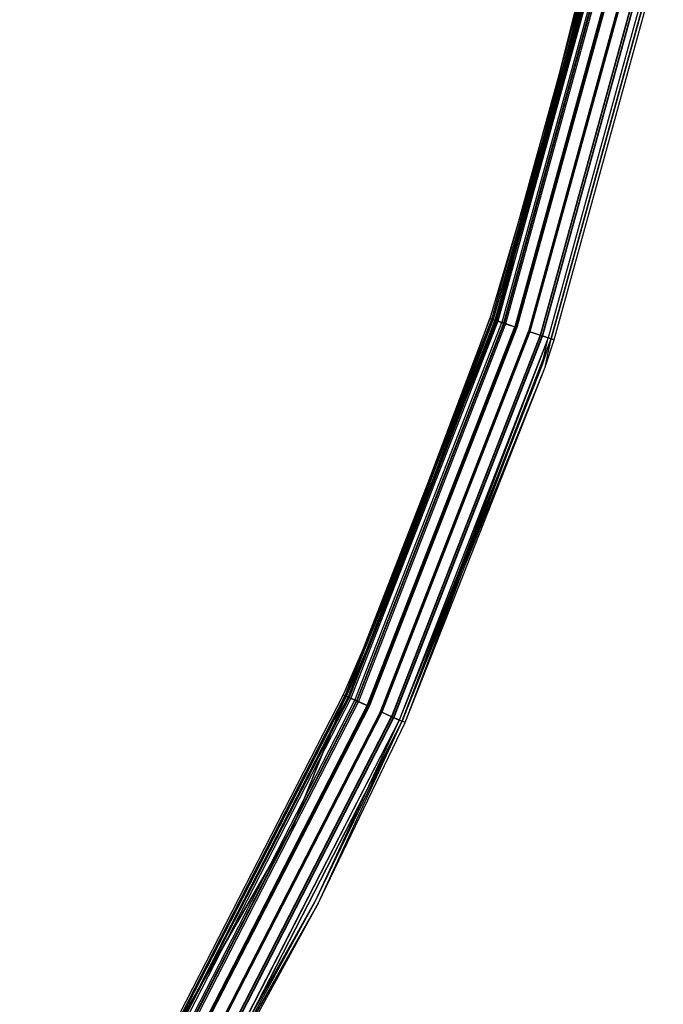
# Model space of a CAD drawing. Extents: x -22.9 to 23, y 4.7 to 50.6.
# Tile 79 of 95: x 18.7 to 22.4, y 16.6 to 22.3. Entities that reach past the tile are written whole.
import ezdxf

# ---------------------------------------------------------------- set-up
doc = ezdxf.new("R2010")
doc.units = 0
doc.header["$LTSCALE"] = 2.54
doc.layers.get('0').update_dxf_attribs({"linetype": 'CONTINUOUS'})

# ---------------------------------------------------------------- blocks, each defined once
blk = doc.blocks.new('HOTEL-MOOD-11783-11791_STL')
at = {"color": 0}
for p, q in [((21.4789, 20.5931, 1.8265), (22.2412, 23.6503, 1.8265)), ((22.2412, 23.6503, 1.8065), (21.4789, 20.5931, 1.8065)), ((21.4789, 20.5931, 1.8265), (22.2412, 23.6503, 1.8265)), ((22.2412, 23.6503, 1.8065), (21.4789, 20.5931, 1.8065)), ((21.4373, 20.5759, 31.8049), (22.0538, 22.8153, 31.8049)), ((21.4373, 20.5759, 31.8049), (22.0538, 22.8153, 31.8049)), ((22.061, 22.8137, 1.7115), (21.4443, 20.5736, 1.7115)), ((22.061, 22.8137, 1.7115), (21.4443, 20.5736, 1.7115)), ((22.0721, 22.8113, 31.887), (21.4551, 20.57, 31.887)), ((22.0721, 22.8113, 31.887), (21.4551, 20.57, 31.887)), ((22.042, 22.8179, 1.7961), (21.8466, 22.0039, 1.7961)), ((22.042, 22.8179, 1.7961), (21.8466, 22.0039, 1.7961)), ((22.061, 22.8137, 1.7115), (21.8466, 22.0039, 1.7961)), ((22.061, 22.8137, 1.7115), (21.8466, 22.0039, 1.7961)), ((21.8659, 21.9989, 1.7961), (22.0616, 22.8136, 1.7961)), ((21.8659, 21.9989, 1.7961), (22.0616, 22.8136, 1.7961)), ((22.0734, 22.811, 31.8049), (21.4563, 20.5696, 31.8049)), ((22.0734, 22.811, 31.8049), (21.4563, 20.5696, 31.8049)), ((22.0786, 22.8099, 1.7202), (21.4614, 20.5679, 1.7202)), ((22.0786, 22.8099, 1.7202), (21.4614, 20.5679, 1.7202)), ((22.0897, 22.8074, 31.8783), (21.4722, 20.5643, 31.8783)), ((22.0897, 22.8074, 31.8783), (21.4722, 20.5643, 31.8783)), ((22.1139, 22.8021, 1.6437), (21.4957, 20.5565, 1.6437)), ((22.1139, 22.8021, 1.6437), (21.4957, 20.5565, 1.6437)), ((22.1233, 22.8, 31.9528), (21.5049, 20.5535, 31.9528)), ((22.1233, 22.8, 31.9528), (21.5049, 20.5535, 31.9528)), ((22.1261, 22.7994, 1.6593), (21.5076, 20.5526, 1.6593)), ((22.1261, 22.7994, 1.6593), (21.5076, 20.5526, 1.6593)), ((22.1355, 22.7973, 31.9371), (21.5167, 20.5495, 31.9371)), ((22.1355, 22.7973, 31.9371), (21.5167, 20.5495, 31.9371)), ((22.1903, 22.7852, 1.6061), (21.57, 20.5319, 1.6061)), ((22.1903, 22.7852, 1.6061), (21.57, 20.5319, 1.6061)), ((21.5742, 20.5305, 1.6256), (22.1946, 22.7843, 1.6256)), ((21.5742, 20.5305, 1.6256), (22.1946, 22.7843, 1.6256)), ((22.1974, 22.7837, 31.9893), (21.5769, 20.5296, 31.9893)), ((22.1974, 22.7837, 31.9893), (21.5769, 20.5296, 31.9893)), ((22.2017, 22.7827, 31.9698), (21.5811, 20.5282, 31.9698)), ((22.2017, 22.7827, 31.9698), (21.5811, 20.5282, 31.9698)), ((22.2707, 22.7675, 1.6256), (21.6481, 20.506, 1.6256)), ((22.2707, 22.7675, 1.6256), (21.6481, 20.506, 1.6256)), ((22.2751, 22.7665, 1.6061), (21.6524, 20.5046, 1.6061)), ((22.2751, 22.7665, 1.6061), (21.6524, 20.5046, 1.6061)), ((22.2752, 22.7665, 31.9698), (21.6525, 20.5045, 31.9698)), ((22.2752, 22.7665, 31.9698), (21.6525, 20.5045, 31.9698)), ((22.2795, 22.7655, 31.9893), (21.6567, 20.5031, 31.9893)), ((22.2795, 22.7655, 31.9893), (21.6567, 20.5031, 31.9893)), ((22.0786, 22.8099, 1.7202), (21.8659, 21.9989, 1.7961)), ((22.0786, 22.8099, 1.7202), (21.8659, 21.9989, 1.7961)), ((22.3392, 22.7524, 1.6595), (21.7147, 20.4839, 1.6595)), ((22.3392, 22.7524, 1.6595), (21.7147, 20.4839, 1.6595)), ((22.3414, 22.7519, 31.9371), (21.7168, 20.4832, 31.9371)), ((22.3414, 22.7519, 31.9371), (21.7168, 20.4832, 31.9371)), ((22.3514, 22.7497, 1.6438), (21.7266, 20.48, 1.6438)), ((22.3514, 22.7497, 1.6438), (21.7266, 20.48, 1.6438)), ((22.3536, 22.7492, 31.9528), (21.7287, 20.4793, 31.9528)), ((22.3536, 22.7492, 31.9528), (21.7287, 20.4793, 31.9528)), ((22.3866, 22.7419, 1.7204), (21.7608, 20.4686, 1.7204)), ((22.3866, 22.7419, 1.7204), (21.7608, 20.4686, 1.7204)), ((22.3872, 22.7418, 31.8783), (21.7614, 20.4684, 31.8783)), ((22.3872, 22.7418, 31.8783), (21.7614, 20.4684, 31.8783)), ((22.4035, 22.7382, 31.8049), (21.7773, 20.4632, 31.8049)), ((22.4035, 22.7382, 1.7963), (21.7773, 20.4632, 1.7963)), ((22.4035, 22.7382, 31.8049), (21.7773, 20.4632, 31.8049)), ((22.4035, 22.7382, 1.7963), (21.7773, 20.4632, 1.7963)), ((22.4042, 22.738, 1.7117), (21.7779, 20.463, 1.7117)), ((22.4042, 22.738, 1.7117), (21.7779, 20.463, 1.7117)), ((22.4048, 22.7379, 31.887), (21.7785, 20.4628, 31.887)), ((22.4048, 22.7379, 31.887), (21.7785, 20.4628, 31.887)), ((21.7963, 20.4569, 31.8049), (22.4231, 22.7339, 31.8049)), ((21.7963, 20.4569, 1.7963), (22.4231, 22.7339, 1.7963)), ((21.7963, 20.4569, 31.8049), (22.4231, 22.7339, 31.8049)), ((21.7963, 20.4569, 1.7963), (22.4231, 22.7339, 1.7963)), ((21.8466, 22.0039, 1.7961), (21.4259, 20.5797, 1.7961)), ((21.8466, 22.0039, 1.7961), (21.4259, 20.5797, 1.7961)), ((21.8466, 22.0039, 1.7961), (21.4443, 20.5736, 1.7115)), ((21.8466, 22.0039, 1.7961), (21.4443, 20.5736, 1.7115)), ((21.4449, 20.5734, 1.7961), (21.8466, 22.0039, 1.7961)), ((21.4449, 20.5734, 1.7961), (21.8466, 22.0039, 1.7961)), ((21.4449, 20.5734, 1.7961), (21.8659, 21.9989, 1.7961)), ((21.4449, 20.5734, 1.7961), (21.8659, 21.9989, 1.7961)), ((21.4614, 20.5679, 1.7202), (21.8659, 21.9989, 1.7961)), ((21.4614, 20.5679, 1.7202), (21.8659, 21.9989, 1.7961)), ((20.2986, 17.6717, 1.8265), (21.4789, 20.5931, 1.8265)), ((21.4789, 20.5931, 1.8065), (20.2986, 17.6717, 1.8065)), ((20.2986, 17.6717, 1.8265), (21.4789, 20.5931, 1.8265)), ((21.4789, 20.5931, 1.8065), (20.2986, 17.6717, 1.8065)), ((20.5939, 18.4117, 31.8049), (21.4373, 20.5759, 31.8049)), ((20.5939, 18.4117, 31.8049), (21.4373, 20.5759, 31.8049)), ((20.6006, 18.4087, 1.7115), (21.4443, 20.5736, 1.7115)), ((20.6006, 18.4087, 1.7115), (21.4443, 20.5736, 1.7115)), ((21.4551, 20.57, 31.887), (20.6109, 18.404, 31.887)), ((21.4551, 20.57, 31.887), (20.6109, 18.404, 31.887)), ((21.4563, 20.5696, 31.8049), (20.6121, 18.4035, 31.8049)), ((21.4563, 20.5696, 31.8049), (20.6121, 18.4035, 31.8049)), ((21.4614, 20.5679, 1.7202), (20.617, 18.4013, 1.7202)), ((21.4614, 20.5679, 1.7202), (20.617, 18.4013, 1.7202)), ((21.4722, 20.5643, 31.8783), (20.6274, 18.3966, 31.8783)), ((21.4722, 20.5643, 31.8783), (20.6274, 18.3966, 31.8783)), ((20.65, 18.3864, 1.6437), (21.4957, 20.5565, 1.6437)), ((20.65, 18.3864, 1.6437), (21.4957, 20.5565, 1.6437)), ((21.5049, 20.5535, 31.9528), (20.6588, 18.3824, 31.9528)), ((21.5049, 20.5535, 31.9528), (20.6588, 18.3824, 31.9528)), ((21.5076, 20.5526, 1.6593), (20.6613, 18.3813, 1.6593)), ((21.5076, 20.5526, 1.6593), (20.6613, 18.3813, 1.6593)), ((21.5167, 20.5495, 31.9371), (20.6701, 18.3773, 31.9371)), ((21.5167, 20.5495, 31.9371), (20.6701, 18.3773, 31.9371)), ((21.4259, 20.5797, 1.7961), (20.7882, 18.8869, 1.7961)), ((21.4259, 20.5797, 1.7961), (20.7882, 18.8869, 1.7961)), ((21.4443, 20.5736, 1.7115), (20.7882, 18.8869, 1.7961)), ((21.4443, 20.5736, 1.7115), (20.7882, 18.8869, 1.7961)), ((20.8066, 18.8791, 1.7961), (21.4259, 20.5797, 1.7961)), ((20.8066, 18.8791, 1.7961), (21.4259, 20.5797, 1.7961)), ((20.8066, 18.8791, 1.7961), (21.4449, 20.5734, 1.7961)), ((20.8066, 18.8791, 1.7961), (21.4449, 20.5734, 1.7961)), ((21.4614, 20.5679, 1.7202), (20.8066, 18.8791, 1.7961)), ((21.4614, 20.5679, 1.7202), (20.8066, 18.8791, 1.7961)), ((21.4259, 20.5797, 1.7961), (21.4443, 20.5736, 1.7115)), ((21.4259, 20.5797, 1.7961), (21.4443, 20.5736, 1.7115)), ((21.4373, 20.5759, 31.8049), (21.4551, 20.57, 31.887)), ((21.4373, 20.5759, 31.8049), (21.4551, 20.57, 31.887)), ((21.4443, 20.5736, 1.7115), (21.4957, 20.5565, 1.6437)), ((21.4443, 20.5736, 1.7115), (21.4957, 20.5565, 1.6437)), ((21.4449, 20.5734, 1.7961), (21.4614, 20.5679, 1.7202)), ((21.4449, 20.5734, 1.7961), (21.4614, 20.5679, 1.7202)), ((21.4551, 20.57, 31.887), (21.5049, 20.5535, 31.9528)), ((21.4551, 20.57, 31.887), (21.5049, 20.5535, 31.9528)), ((21.4563, 20.5696, 31.8049), (21.4722, 20.5643, 31.8783)), ((21.4563, 20.5696, 31.8049), (21.4722, 20.5643, 31.8783)), ((21.5076, 20.5526, 1.6593), (21.4614, 20.5679, 1.7202)), ((21.5076, 20.5526, 1.6593), (21.4614, 20.5679, 1.7202)), ((21.4722, 20.5643, 31.8783), (21.5167, 20.5495, 31.9371)), ((21.4722, 20.5643, 31.8783), (21.5167, 20.5495, 31.9371)), ((21.4789, 20.5931, 1.8265), (21.4789, 20.5931, 1.8065)), ((21.4789, 20.5931, 1.8265), (21.4789, 20.5931, 1.8065)), ((21.4957, 20.5565, 1.6437), (21.57, 20.5319, 1.6061)), ((21.4957, 20.5565, 1.6437), (21.57, 20.5319, 1.6061)), ((21.5049, 20.5535, 31.9528), (21.5769, 20.5296, 31.9893)), ((21.5049, 20.5535, 31.9528), (21.5769, 20.5296, 31.9893)), ((21.5742, 20.5305, 1.6256), (21.5076, 20.5526, 1.6593)), ((21.5742, 20.5305, 1.6256), (21.5076, 20.5526, 1.6593)), ((21.5167, 20.5495, 31.9371), (21.5811, 20.5282, 31.9698)), ((21.5167, 20.5495, 31.9371), (21.5811, 20.5282, 31.9698)), ((20.7213, 18.3543, 1.6061), (21.57, 20.5319, 1.6061)), ((20.7213, 18.3543, 1.6061), (21.57, 20.5319, 1.6061)), ((21.5742, 20.5305, 1.6256), (20.7253, 18.3525, 1.6256)), ((21.5742, 20.5305, 1.6256), (20.7253, 18.3525, 1.6256)), ((21.5769, 20.5296, 31.9893), (20.7279, 18.3513, 31.9893)), ((21.5769, 20.5296, 31.9893), (20.7279, 18.3513, 31.9893)), ((21.5811, 20.5282, 31.9698), (20.7319, 18.3495, 31.9698)), ((21.5811, 20.5282, 31.9698), (20.7319, 18.3495, 31.9698)), ((20.7964, 18.3205, 1.6256), (21.6481, 20.506, 1.6256)), ((20.7964, 18.3205, 1.6256), (21.6481, 20.506, 1.6256)), ((20.8004, 18.3187, 1.6061), (21.6524, 20.5046, 1.6061)), ((20.8004, 18.3187, 1.6061), (21.6524, 20.5046, 1.6061)), ((21.6525, 20.5045, 31.9698), (20.8005, 18.3186, 31.9698)), ((21.6525, 20.5045, 31.9698), (20.8005, 18.3186, 31.9698)), ((21.6567, 20.5031, 31.9893), (20.8046, 18.3168, 31.9893)), ((21.6567, 20.5031, 31.9893), (20.8046, 18.3168, 31.9893)), ((21.7147, 20.4839, 1.6595), (21.6481, 20.506, 1.6256)), ((21.7147, 20.4839, 1.6595), (21.6481, 20.506, 1.6256)), ((21.6524, 20.5046, 1.6061), (21.7266, 20.48, 1.6438)), ((21.6524, 20.5046, 1.6061), (21.7266, 20.48, 1.6438)), ((21.6525, 20.5045, 31.9698), (21.7168, 20.4832, 31.9371)), ((21.6525, 20.5045, 31.9698), (21.7168, 20.4832, 31.9371)), ((21.6567, 20.5031, 31.9893), (21.7287, 20.4793, 31.9528)), ((21.6567, 20.5031, 31.9893), (21.7287, 20.4793, 31.9528)), ((21.7147, 20.4839, 1.6595), (20.8603, 18.2917, 1.6595)), ((21.7147, 20.4839, 1.6595), (20.8603, 18.2917, 1.6595)), ((21.7168, 20.4832, 31.9371), (20.8624, 18.2908, 31.9371)), ((21.7168, 20.4832, 31.9371), (20.8624, 18.2908, 31.9371)), ((20.8717, 18.2866, 1.6438), (21.7266, 20.48, 1.6438)), ((20.8717, 18.2866, 1.6438), (21.7266, 20.48, 1.6438)), ((21.7287, 20.4793, 31.9528), (20.8737, 18.2856, 31.9528)), ((21.7287, 20.4793, 31.9528), (20.8737, 18.2856, 31.9528)), ((21.7608, 20.4686, 1.7204), (20.9046, 18.2717, 1.7204)), ((21.7608, 20.4686, 1.7204), (20.9046, 18.2717, 1.7204)), ((21.7614, 20.4684, 31.8783), (20.9051, 18.2715, 31.8783)), ((21.7614, 20.4684, 31.8783), (20.9051, 18.2715, 31.8783)), ((21.7608, 20.4686, 1.7204), (20.9204, 18.2646, 1.7963)), ((21.7608, 20.4686, 1.7204), (20.9204, 18.2646, 1.7963)), ((20.921, 18.2643, 1.7117), (21.7779, 20.463, 1.7117)), ((20.921, 18.2643, 1.7117), (21.7779, 20.463, 1.7117)), ((21.7785, 20.4628, 31.887), (20.9216, 18.2641, 31.887)), ((21.7785, 20.4628, 31.887), (20.9216, 18.2641, 31.887)), ((20.9386, 18.2564, 31.8049), (21.7785, 20.4628, 31.887)), ((20.9386, 18.2564, 31.8049), (21.7785, 20.4628, 31.887)), ((21.7608, 20.4686, 1.7204), (21.7147, 20.4839, 1.6595)), ((21.7608, 20.4686, 1.7204), (21.7147, 20.4839, 1.6595)), ((21.7168, 20.4832, 31.9371), (21.7614, 20.4684, 31.8783)), ((21.7168, 20.4832, 31.9371), (21.7614, 20.4684, 31.8783)), ((21.7249, 20.307, 1.7963), (21.7608, 20.4686, 1.7204)), ((21.7249, 20.307, 1.7963), (21.7608, 20.4686, 1.7204)), ((21.7249, 20.307, 31.8049), (21.7614, 20.4684, 31.8783)), ((21.7249, 20.307, 31.8049), (21.7614, 20.4684, 31.8783)), ((21.7773, 20.4632, 31.8049), (21.7249, 20.307, 31.8049)), ((21.7773, 20.4632, 1.7963), (21.7249, 20.307, 1.7963)), ((21.7773, 20.4632, 31.8049), (21.7249, 20.307, 31.8049)), ((21.7773, 20.4632, 1.7963), (21.7249, 20.307, 1.7963)), ((21.7266, 20.48, 1.6438), (21.7779, 20.463, 1.7117)), ((21.7266, 20.48, 1.6438), (21.7779, 20.463, 1.7117)), ((21.7287, 20.4793, 31.9528), (21.7785, 20.4628, 31.887)), ((21.7287, 20.4793, 31.9528), (21.7785, 20.4628, 31.887)), ((21.7438, 20.3006, 1.7963), (21.7779, 20.463, 1.7117)), ((21.7438, 20.3006, 1.7963), (21.7779, 20.463, 1.7117)), ((21.7438, 20.3006, 31.8049), (21.7785, 20.4628, 31.887)), ((21.7438, 20.3006, 31.8049), (21.7785, 20.4628, 31.887)), ((21.7438, 20.3006, 31.8049), (21.7963, 20.4569, 31.8049)), ((21.7438, 20.3006, 1.7963), (21.7963, 20.4569, 1.7963)), ((21.7438, 20.3006, 31.8049), (21.7963, 20.4569, 31.8049)), ((21.7438, 20.3006, 1.7963), (21.7963, 20.4569, 1.7963)), ((21.7773, 20.4632, 1.7963), (21.7608, 20.4686, 1.7204)), ((21.7773, 20.4632, 1.7963), (21.7608, 20.4686, 1.7204)), ((21.7773, 20.4632, 31.8049), (21.7614, 20.4684, 31.8783)), ((21.7773, 20.4632, 31.8049), (21.7614, 20.4684, 31.8783)), ((21.7773, 20.4632, 1.7963), (21.7773, 20.4632, 31.8049)), ((21.7773, 20.4632, 1.7963), (21.7773, 20.4632, 31.8049)), ((21.7779, 20.463, 1.7117), (21.7963, 20.4569, 1.7963)), ((21.7779, 20.463, 1.7117), (21.7963, 20.4569, 1.7963)), ((21.7963, 20.4569, 31.8049), (21.7785, 20.4628, 31.887)), ((21.7963, 20.4569, 31.8049), (21.7785, 20.4628, 31.887)), ((21.7963, 20.4569, 1.7963), (21.7963, 20.4569, 31.8049)), ((21.7963, 20.4569, 1.7963), (21.7963, 20.4569, 31.8049)), ((21.7249, 20.307, 31.8049), (20.9051, 18.2715, 31.8783)), ((21.7249, 20.307, 31.8049), (20.9051, 18.2715, 31.8783)), ((21.7249, 20.307, 31.8049), (20.9204, 18.2646, 31.8049)), ((21.7249, 20.307, 1.7963), (20.9204, 18.2646, 1.7963)), ((21.7249, 20.307, 31.8049), (20.9204, 18.2646, 31.8049)), ((21.7249, 20.307, 1.7963), (20.9204, 18.2646, 1.7963)), ((20.921, 18.2643, 1.7117), (21.7438, 20.3006, 1.7963)), ((20.921, 18.2643, 1.7117), (21.7438, 20.3006, 1.7963)), ((20.9386, 18.2564, 31.8049), (21.7438, 20.3006, 31.8049)), ((20.9386, 18.2564, 1.7963), (21.7438, 20.3006, 1.7963)), ((20.9386, 18.2564, 31.8049), (21.7438, 20.3006, 31.8049)), ((20.9386, 18.2564, 1.7963), (21.7438, 20.3006, 1.7963)), ((21.7249, 20.307, 1.7963), (21.7249, 20.307, 31.8049)), ((21.7249, 20.307, 1.7963), (21.7249, 20.307, 31.8049)), ((21.7438, 20.3006, 1.7963), (21.7438, 20.3006, 31.8049)), ((21.7438, 20.3006, 1.7963), (21.7438, 20.3006, 31.8049)), ((20.7882, 18.8869, 1.7961), (20.5829, 18.4166, 1.7961)), ((20.7882, 18.8869, 1.7961), (20.5829, 18.4166, 1.7961)), ((20.6006, 18.4087, 1.7115), (20.7882, 18.8869, 1.7961)), ((20.6006, 18.4087, 1.7115), (20.7882, 18.8869, 1.7961)), ((20.6011, 18.4084, 1.7961), (20.8066, 18.8791, 1.7961)), ((20.6011, 18.4084, 1.7961), (20.8066, 18.8791, 1.7961)), ((20.617, 18.4013, 1.7202), (20.8066, 18.8791, 1.7961)), ((20.617, 18.4013, 1.7202), (20.8066, 18.8791, 1.7961)), ((20.5829, 18.4166, 1.7961), (19.5219, 16.3517, 1.7961)), ((20.5829, 18.4166, 1.7961), (19.5219, 16.3517, 1.7961)), ((19.5323, 16.3457, 31.8049), (20.5939, 18.4117, 31.8049)), ((19.5323, 16.3457, 31.8049), (20.5939, 18.4117, 31.8049)), ((19.5387, 16.342, 1.7115), (20.6006, 18.4087, 1.7115)), ((19.5387, 16.342, 1.7115), (20.6006, 18.4087, 1.7115)), ((19.5392, 16.3417, 1.7961), (20.6011, 18.4084, 1.7961)), ((19.5392, 16.3417, 1.7961), (20.6011, 18.4084, 1.7961)), ((20.6109, 18.404, 31.887), (19.5485, 16.3363, 31.887)), ((20.6109, 18.404, 31.887), (19.5485, 16.3363, 31.887)), ((20.6121, 18.4035, 31.8049), (19.5496, 16.3356, 31.8049)), ((20.6121, 18.4035, 31.8049), (19.5496, 16.3356, 31.8049)), ((20.617, 18.4013, 1.7202), (19.5542, 16.3329, 1.7202)), ((20.617, 18.4013, 1.7202), (19.5542, 16.3329, 1.7202)), ((20.6274, 18.3966, 31.8783), (19.5641, 16.3272, 31.8783)), ((20.6274, 18.3966, 31.8783), (19.5641, 16.3272, 31.8783)), ((20.5829, 18.4166, 1.7961), (20.6006, 18.4087, 1.7115)), ((20.5829, 18.4166, 1.7961), (20.6006, 18.4087, 1.7115)), ((20.5939, 18.4117, 31.8049), (20.6109, 18.404, 31.887)), ((20.5939, 18.4117, 31.8049), (20.6109, 18.404, 31.887)), ((20.6006, 18.4087, 1.7115), (20.65, 18.3864, 1.6437)), ((20.6006, 18.4087, 1.7115), (20.65, 18.3864, 1.6437)), ((20.617, 18.4013, 1.7202), (20.6011, 18.4084, 1.7961)), ((20.617, 18.4013, 1.7202), (20.6011, 18.4084, 1.7961)), ((20.6109, 18.404, 31.887), (20.6588, 18.3824, 31.9528)), ((20.6109, 18.404, 31.887), (20.6588, 18.3824, 31.9528)), ((20.6121, 18.4035, 31.8049), (20.6274, 18.3966, 31.8783)), ((20.6121, 18.4035, 31.8049), (20.6274, 18.3966, 31.8783)), ((20.6613, 18.3813, 1.6593), (20.617, 18.4013, 1.7202)), ((20.6613, 18.3813, 1.6593), (20.617, 18.4013, 1.7202)), ((20.6274, 18.3966, 31.8783), (20.6701, 18.3773, 31.9371)), ((20.6274, 18.3966, 31.8783), (20.6701, 18.3773, 31.9371)), ((19.5855, 16.3148, 1.6437), (20.65, 18.3864, 1.6437)), ((19.5855, 16.3148, 1.6437), (20.65, 18.3864, 1.6437)), ((20.6588, 18.3824, 31.9528), (19.5939, 16.3099, 31.9528)), ((20.6588, 18.3824, 31.9528), (19.5939, 16.3099, 31.9528)), ((20.6613, 18.3813, 1.6593), (19.5963, 16.3085, 1.6593)), ((20.6613, 18.3813, 1.6593), (19.5963, 16.3085, 1.6593)), ((20.6701, 18.3773, 31.9371), (19.6047, 16.3037, 31.9371)), ((20.6701, 18.3773, 31.9371), (19.6047, 16.3037, 31.9371)), ((19.6532, 16.2755, 1.6061), (20.7213, 18.3543, 1.6061)), ((19.6532, 16.2755, 1.6061), (20.7213, 18.3543, 1.6061)), ((20.7253, 18.3525, 1.6256), (19.657, 16.2733, 1.6256)), ((20.7253, 18.3525, 1.6256), (19.657, 16.2733, 1.6256)), ((20.7279, 18.3513, 31.9893), (19.6594, 16.2719, 31.9893)), ((20.7279, 18.3513, 31.9893), (19.6594, 16.2719, 31.9893)), ((20.7319, 18.3495, 31.9698), (19.6633, 16.2696, 31.9698)), ((20.7319, 18.3495, 31.9698), (19.6633, 16.2696, 31.9698)), ((20.65, 18.3864, 1.6437), (20.7213, 18.3543, 1.6061)), ((20.65, 18.3864, 1.6437), (20.7213, 18.3543, 1.6061)), ((20.6588, 18.3824, 31.9528), (20.7279, 18.3513, 31.9893)), ((20.6588, 18.3824, 31.9528), (20.7279, 18.3513, 31.9893)), ((20.7253, 18.3525, 1.6256), (20.6613, 18.3813, 1.6593)), ((20.7253, 18.3525, 1.6256), (20.6613, 18.3813, 1.6593)), ((20.6701, 18.3773, 31.9371), (20.7319, 18.3495, 31.9698)), ((20.6701, 18.3773, 31.9371), (20.7319, 18.3495, 31.9698)), ((20.7964, 18.3205, 1.6256), (19.7244, 16.2341, 1.6256)), ((20.7964, 18.3205, 1.6256), (19.7244, 16.2341, 1.6256)), ((19.7282, 16.2319, 1.6061), (20.8004, 18.3187, 1.6061)), ((19.7282, 16.2319, 1.6061), (20.8004, 18.3187, 1.6061)), ((20.8005, 18.3186, 31.9698), (19.7283, 16.2318, 31.9698)), ((20.8005, 18.3186, 31.9698), (19.7283, 16.2318, 31.9698)), ((20.8046, 18.3168, 31.9893), (19.7322, 16.2296, 31.9893)), ((20.8046, 18.3168, 31.9893), (19.7322, 16.2296, 31.9893)), ((19.785, 16.1989, 1.6595), (20.8603, 18.2917, 1.6595)), ((19.785, 16.1989, 1.6595), (20.8603, 18.2917, 1.6595)), ((20.8624, 18.2908, 31.9371), (19.787, 16.1978, 31.9371)), ((20.8624, 18.2908, 31.9371), (19.787, 16.1978, 31.9371)), ((19.7958, 16.1926, 1.6438), (20.8717, 18.2866, 1.6438)), ((19.7958, 16.1926, 1.6438), (20.8717, 18.2866, 1.6438)), ((20.8737, 18.2856, 31.9528), (19.7977, 16.1915, 31.9528)), ((20.8737, 18.2856, 31.9528), (19.7977, 16.1915, 31.9528)), ((20.7964, 18.3205, 1.6256), (20.8603, 18.2917, 1.6595)), ((20.7964, 18.3205, 1.6256), (20.8603, 18.2917, 1.6595)), ((20.8004, 18.3187, 1.6061), (20.8717, 18.2866, 1.6438)), ((20.8004, 18.3187, 1.6061), (20.8717, 18.2866, 1.6438)), ((20.8005, 18.3186, 31.9698), (20.8624, 18.2908, 31.9371)), ((20.8005, 18.3186, 31.9698), (20.8624, 18.2908, 31.9371)), ((20.8046, 18.3168, 31.9893), (20.8737, 18.2856, 31.9528)), ((20.8046, 18.3168, 31.9893), (20.8737, 18.2856, 31.9528)), ((20.9046, 18.2717, 1.7204), (20.8603, 18.2917, 1.6595)), ((20.9046, 18.2717, 1.7204), (20.8603, 18.2917, 1.6595)), ((20.8624, 18.2908, 31.9371), (20.9051, 18.2715, 31.8783)), ((20.8624, 18.2908, 31.9371), (20.9051, 18.2715, 31.8783)), ((20.8717, 18.2866, 1.6438), (20.921, 18.2643, 1.7117)), ((20.8717, 18.2866, 1.6438), (20.921, 18.2643, 1.7117)), ((20.8737, 18.2856, 31.9528), (20.9216, 18.2641, 31.887)), ((20.8737, 18.2856, 31.9528), (20.9216, 18.2641, 31.887)), ((20.9046, 18.2717, 1.7204), (19.827, 16.1745, 1.7204)), ((20.9046, 18.2717, 1.7204), (19.827, 16.1745, 1.7204)), ((20.9051, 18.2715, 31.8783), (19.8275, 16.1742, 31.8783)), ((20.9051, 18.2715, 31.8783), (19.8275, 16.1742, 31.8783)), ((19.8426, 16.1655, 1.7117), (20.921, 18.2643, 1.7117)), ((19.8426, 16.1655, 1.7117), (20.921, 18.2643, 1.7117)), ((20.9216, 18.2641, 31.887), (19.8431, 16.1652, 31.887)), ((20.9216, 18.2641, 31.887), (19.8431, 16.1652, 31.887)), ((20.9046, 18.2717, 1.7204), (20.4208, 17.2258, 1.7963)), ((20.9046, 18.2717, 1.7204), (20.4208, 17.2258, 1.7963)), ((20.9051, 18.2715, 31.8783), (20.4208, 17.2258, 31.8049)), ((20.9051, 18.2715, 31.8783), (20.4208, 17.2258, 31.8049)), ((20.9204, 18.2646, 31.8049), (20.4208, 17.2258, 31.8049)), ((20.9204, 18.2646, 1.7963), (20.4208, 17.2258, 1.7963)), ((20.9204, 18.2646, 31.8049), (20.4208, 17.2258, 31.8049)), ((20.9204, 18.2646, 1.7963), (20.4208, 17.2258, 1.7963)), ((20.4386, 17.2166, 1.7963), (20.921, 18.2643, 1.7117)), ((20.4386, 17.2166, 1.7963), (20.921, 18.2643, 1.7117)), ((20.4386, 17.2166, 31.8049), (20.9216, 18.2641, 31.887)), ((20.4386, 17.2166, 31.8049), (20.9216, 18.2641, 31.887)), ((20.4386, 17.2166, 31.8049), (20.9386, 18.2564, 31.8049)), ((20.4386, 17.2166, 1.7963), (20.9386, 18.2564, 1.7963)), ((20.4386, 17.2166, 31.8049), (20.9386, 18.2564, 31.8049)), ((20.4386, 17.2166, 1.7963), (20.9386, 18.2564, 1.7963)), ((20.9204, 18.2646, 1.7963), (20.9046, 18.2717, 1.7204)), ((20.9204, 18.2646, 1.7963), (20.9046, 18.2717, 1.7204)), ((20.9204, 18.2646, 31.8049), (20.9051, 18.2715, 31.8783)), ((20.9204, 18.2646, 31.8049), (20.9051, 18.2715, 31.8783)), ((20.9204, 18.2646, 1.7963), (20.9204, 18.2646, 31.8049)), ((20.9204, 18.2646, 1.7963), (20.9204, 18.2646, 31.8049)), ((20.9386, 18.2564, 1.7963), (20.921, 18.2643, 1.7117)), ((20.9386, 18.2564, 1.7963), (20.921, 18.2643, 1.7117)), ((20.9386, 18.2564, 31.8049), (20.9216, 18.2641, 31.887)), ((20.9386, 18.2564, 31.8049), (20.9216, 18.2641, 31.887)), ((20.9386, 18.2564, 1.7963), (20.9386, 18.2564, 31.8049)), ((20.9386, 18.2564, 1.7963), (20.9386, 18.2564, 31.8049)), ((18.7232, 14.9431, 1.8265), (20.2986, 17.6717, 1.8265)), ((20.2986, 17.6717, 1.8065), (18.7232, 14.9431, 1.8065)), ((18.7232, 14.9431, 1.8265), (20.2986, 17.6717, 1.8265)), ((20.2986, 17.6717, 1.8065), (18.7232, 14.9431, 1.8065)), ((20.2986, 17.6717, 1.8265), (20.2986, 17.6717, 1.8065)), ((20.2986, 17.6717, 1.8265), (20.2986, 17.6717, 1.8065)), ((20.4208, 17.2258, 1.7963), (19.827, 16.1745, 1.7204)), ((20.4208, 17.2258, 1.7963), (19.827, 16.1745, 1.7204)), ((19.8275, 16.1742, 31.8783), (20.4208, 17.2258, 31.8049)), ((19.8275, 16.1742, 31.8783), (20.4208, 17.2258, 31.8049)), ((20.4208, 17.2258, 31.8049), (19.842, 16.1658, 31.8049)), ((20.4208, 17.2258, 1.7963), (19.842, 16.1658, 1.7963)), ((20.4208, 17.2258, 31.8049), (19.842, 16.1658, 31.8049)), ((20.4208, 17.2258, 1.7963), (19.842, 16.1658, 1.7963)), ((19.8426, 16.1655, 1.7117), (20.4386, 17.2166, 1.7963)), ((19.8426, 16.1655, 1.7117), (20.4386, 17.2166, 1.7963)), ((20.4386, 17.2166, 31.8049), (19.8431, 16.1652, 31.887)), ((20.4386, 17.2166, 31.8049), (19.8431, 16.1652, 31.887)), ((19.8593, 16.1558, 31.8049), (20.4386, 17.2166, 31.8049)), ((19.8593, 16.1558, 1.7963), (20.4386, 17.2166, 1.7963)), ((19.8593, 16.1558, 31.8049), (20.4386, 17.2166, 31.8049)), ((19.8593, 16.1558, 1.7963), (20.4386, 17.2166, 1.7963)), ((20.4208, 17.2258, 1.7963), (20.4208, 17.2258, 31.8049)), ((20.4208, 17.2258, 1.7963), (20.4208, 17.2258, 31.8049)), ((20.4386, 17.2166, 1.7963), (20.4386, 17.2166, 31.8049)), ((20.4386, 17.2166, 1.7963), (20.4386, 17.2166, 31.8049))]:
    blk.add_line(p, q, dxfattribs=at)

msp = doc.modelspace()

# ---------------------------------------------------------------- block references
at = {"color": 0}
msp.add_blockref('HOTEL-MOOD-11783-11791_STL', (0, 0), dxfattribs=at)

doc.saveas('drawing.dxf')
